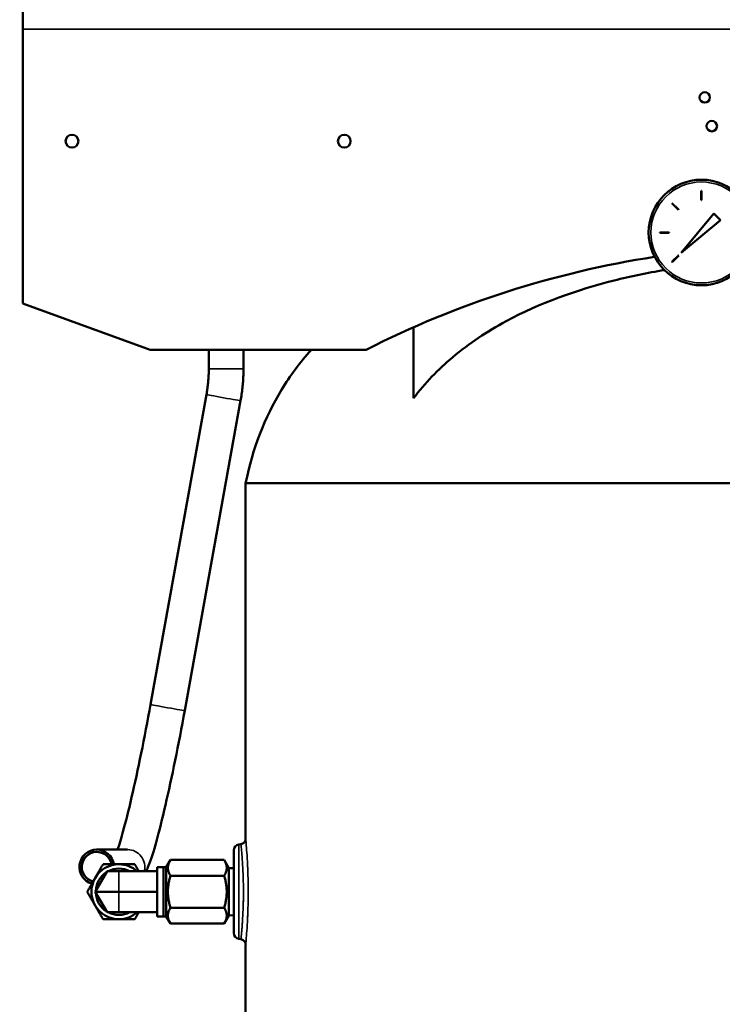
# Model space of a CAD drawing. Header units: inches. Extents: x 1 to 237, y 4 to 150.
# Tile 26 of 166: x 32 to 47, y 89 to 111. Entities that reach past the tile are written whole.
import ezdxf

# ---------------------------------------------------------------- set-up
doc = ezdxf.new("R2010")
doc.units = ezdxf.units.IN
doc.header["$LTSCALE"] = 7
doc.header["$MEASUREMENT"] = 0
for name, color, linetype, lineweight in [('Dimension (ANSI)', 7, 'Continuous', 25), ('Visible (ANSI)', 7, 'Continuous', 50), ('Visible Narrow (ANSI)', 7, 'Continuous', 35)]:
    doc.layers.add(name, color=color, linetype=linetype, lineweight=lineweight)
doc.styles.add('Dimension Text', font='tahoma.ttf')
doc.dimstyles.new('Dual Dimension', dxfattribs={"dimscale": 7, "dimtxt": 0.12, "dimasz": 0.098425, "dimexe": 0.125, "dimexo": 0.0625, "dimgap": 0.031496, "dimtad": 0, "dimtih": 1, "dimtoh": 1, "dimrnd": 1e-08, "dimzin": 4, "dimdsep": 46, "dimtxsty": 'Dimension Text', "dimcen": 0.09, "dimdle": 0.393701, "dimclrd": 256, "dimclre": 256, "dimclrt": 256, "dimadec": 0, "dimazin": 1, "dimtfac": 1, "dimtofl": 0, "dimtmove": 0, "dimatfit": 3, "dimfxl": 1, "dimtolj": 1, "dimtzin": 4, "dimlwd": -1, "dimlwe": -1, "dimarcsym": 0})

# ---------------------------------------------------------------- blocks, each defined once
blk = doc.blocks.new('*D8')
at = {"layer": 'Defpoints', "color": 0, "transparency": 16777216}
for p in [(25.382, 133.91), (45.846, 133.91), (38.33, 57.23)]:
    blk.add_point(p, dxfattribs=at)
at = {"layer": 'Dimension (ANSI)', "transparency": 16777216}
for p, q in [((45.408, 133.91), (24.507, 133.91)), ((25.382, 133.221), (25.382, 97.456)), ((25.382, 57.919), (25.382, 93.684)), ((37.893, 57.23), (24.507, 57.23))]:
    blk.add_line(p, q, dxfattribs=at)
for points in [[(25.267, 133.221), (25.496, 133.221), (25.382, 133.91)], [(25.267, 57.919), (25.496, 57.919), (25.382, 57.23)]]:
    blk.add_solid(points, dxfattribs=at)
at = {"layer": 'Dimension (ANSI)', "transparency": 16777216, "insert": (25.382, 95.57), "char_height": 0.84, "attachment_point": 5, "style": 'Dimension Text'}
blk.add_mtext('\\A1;{\\H3.0x;(}\\S76.68^ 1947.7 mm;{\\H3.0x;)}', dxfattribs=at)
blk = doc.blocks.new('*D9')
at = {"layer": 'Defpoints', "color": 0, "transparency": 16777216}
for p in [(66.307, 137.102), (66.307, 126.75), (31.764, 110.533)]:
    blk.add_point(p, dxfattribs=at)
at = {"layer": 'Dimension (ANSI)', "transparency": 16777216}
for p, q in [((31.764, 110.971), (31.764, 137.977)), ((66.307, 127.188), (66.307, 137.977)), ((32.453, 137.102), (45.118, 137.102)), ((65.618, 137.102), (52.954, 137.102))]:
    blk.add_line(p, q, dxfattribs=at)
for points in [[(32.453, 137.217), (32.453, 136.987), (31.764, 137.102)], [(65.618, 137.217), (65.618, 136.987), (66.307, 137.102)]]:
    blk.add_solid(points, dxfattribs=at)
at = {"layer": 'Dimension (ANSI)', "transparency": 16777216, "insert": (49.036, 137.102), "char_height": 0.84, "attachment_point": 5, "style": 'Dimension Text'}
blk.add_mtext('\\A1;{\\H3.0x;(}\\S34.54^ 877.4 mm;{\\H3.0x;)}', dxfattribs=at)

msp = doc.modelspace()

# ---------------------------------------------------------------- linework, layer by layer
at = {"layer": 'Visible (ANSI)'}
for p, q in [((31.7642, 110.9272), (31.7642, 110.5335)), ((31.7642, 104.6113), (31.7642, 110.5335)), ((46.4138, 107.0429), (46.4138, 106.8429)), ((46.4188, 107.0429), (46.4138, 107.0429)), ((46.4188, 106.8429), (46.4188, 107.0429)), ((45.7824, 106.7793), (45.7789, 106.7757)), ((45.7789, 106.7757), (45.9203, 106.6343)), ((45.9238, 106.6379), (45.7824, 106.7793)), ((46.4138, 106.8429), (46.4188, 106.8429)), ((45.9203, 106.6343), (45.9238, 106.6379)), ((46.6876, 106.5531), (45.9805, 105.7046)), ((46.8291, 106.4117), (46.6876, 106.5531)), ((45.9805, 105.7046), (46.8291, 106.4117)), ((45.5188, 106.1429), (45.5188, 106.1379)), ((45.7188, 106.1429), (45.5188, 106.1429)), ((45.5188, 106.1379), (45.7188, 106.1379)), ((45.7188, 106.1379), (45.7188, 106.1429)), ((45.9238, 105.6479), (45.7824, 105.5065)), ((45.9273, 105.6444), (45.9238, 105.6479)), ((45.7824, 105.5065), (45.7859, 105.5029)), ((45.7859, 105.5029), (45.9273, 105.6444)), ((34.5117, 103.6113), (31.7642, 104.6113)), ((40.2002, 102.5649), (40.2002, 104.0952)), ((39.1794, 103.6113), (34.5117, 103.6113)), ((35.7784, 103.6113), (35.7784, 103.2028)), ((36.5284, 103.6113), (36.5284, 103.2028)), ((35.7286, 102.6462), (34.5207, 95.9549)), ((36.4666, 102.5129), (35.2587, 95.8217)), ((36.5752, 100.7303), (59.6933, 100.7303)), ((36.5752, 100.7303), (36.5752, 93.0596)), ((36.4247, 92.928), (36.4719, 92.9363)), ((34.0238, 92.8192), (33.3602, 92.8192)), ((36.3214, 91.0147), (36.3214, 92.8049)), ((34.8587, 92.4403), (34.9491, 92.5969)), ((34.9491, 92.5969), (36.1131, 92.5969)), ((36.2144, 92.4214), (36.1131, 92.5969)), ((33.5819, 92.3523), (33.3265, 91.9098)), ((33.5819, 92.3523), (33.8374, 92.3523)), ((34.6674, 92.3523), (33.8374, 92.3523)), ((34.6674, 91.3776), (34.6674, 92.4421)), ((34.8, 92.4421), (34.6674, 92.4421)), ((34.8, 92.4421), (34.8, 91.3776)), ((34.8587, 92.4403), (34.8, 92.4421)), ((34.8587, 92.4403), (34.8587, 91.3793)), ((34.9491, 92.2533), (36.1131, 92.2533)), ((36.2144, 92.4214), (36.2144, 91.3982)), ((36.3214, 92.4177), (36.2144, 92.4214)), ((33.3265, 91.9098), (33.8374, 91.9098)), ((33.3265, 91.9098), (33.5819, 91.4673)), ((34.6674, 91.9098), (33.8374, 91.9098)), ((33.5819, 91.4673), (33.8374, 91.4673)), ((34.6674, 91.4673), (33.8374, 91.4673)), ((34.9491, 91.5663), (36.1131, 91.5663)), ((34.8, 91.3776), (34.6674, 91.3776)), ((34.8587, 91.3793), (34.8, 91.3776)), ((34.8587, 91.3793), (34.9491, 91.2228)), ((34.9491, 91.2228), (36.1131, 91.2228)), ((36.2144, 91.3982), (36.1131, 91.2228)), ((36.3214, 91.4019), (36.2144, 91.3982)), ((36.4247, 90.8916), (36.472, 90.8833)), ((36.5752, 90.7604), (36.5752, 66.7303))]:
    msp.add_line(p, q, dxfattribs=at)
for centre, radius in [((46.4892, 109.0593), 0.1128), ((46.6422, 108.4393), 0.113), ((32.8242, 108.1143), 0.1385), ((38.7042, 108.1143), 0.1385), ((46.4188, 106.1429), 1.14)]:
    msp.add_circle(centre, radius, dxfattribs=at)
for centre, radius, start, end in [((48.5752, 85.1058), 20.7542, 98.77961, 116.91835), ((36.4464, 92.8049), 0.125, 100, 180), ((33.8374, 91.9098), 0.5935, 90, 150), ((33.8374, 91.9098), 0.5935, 48.20869, 90), ((33.8374, 91.9098), 0.5, 122.25152, 177.74848), ((33.8374, 91.9098), 0.5, 62.25152, 117.74848), ((33.8374, 91.9098), 0.5935, 150, 210), ((33.8374, 91.9098), 0.5, 182.25152, 237.74848), ((33.8374, 91.9098), 0.5935, 210, 270), ((33.8374, 91.9098), 0.5, 242.25152, 297.74848), ((33.8374, 91.9098), 0.5935, 270, 311.79131), ((36.4464, 91.0147), 0.125, 180, 260)]:
    msp.add_arc(centre, radius, start, end, dxfattribs=at)
for major_axis, start_param, end_param in [((0, 0.375), 4.8706449, 9.1346847), ((0, -0.325), 1.7536553, 6.0300266)]:
    msp.add_ellipse((33.3602, 92.4442), major_axis=major_axis, ratio=0.9975641, start_param=start_param, end_param=end_param, dxfattribs=at)
for points, knots in [([(45.6166, 105.3329), (45.2518, 105.271), (44.8891, 105.1958), (43.7292, 104.9039), (42.9283, 104.6202), (41.7909, 104.0057), (41.4023, 103.7491), (40.7329, 103.1861), (40.4484, 102.8919), (40.2002, 102.5649)], [30.8517488, 30.8517488, 30.8517488, 30.8517488, 33.6535161, 33.6535161, 39.9685149, 39.9685149, 43.5046284, 43.5046284, 46.6331393, 46.6331393, 46.6331393, 46.6331393]), ([(36.5752, 100.7303), (36.7237, 101.4703), (36.9817, 102.1419), (37.5357, 103.0515), (37.7506, 103.3402), (37.9938, 103.6113)], [0, 0, 0, 0, 0.18500735, 0.18500735, 0.27900999, 0.27900999, 0.27900999, 0.27900999]), ([(35.7784, 103.2028), (35.7784, 103.1655), (35.7777, 103.1282), (35.7751, 103.0536), (35.7731, 103.0163), (35.7677, 102.9419), (35.7644, 102.9048), (35.7564, 102.8306), (35.7518, 102.7936), (35.7411, 102.7197), (35.7352, 102.6829), (35.7286, 102.6462)], [1.57079633, 1.57079633, 1.57079633, 1.57079633, 1.60660035, 1.60660035, 1.64240437, 1.64240437, 1.67820839, 1.67820839, 1.71401241, 1.71401241, 1.74981643, 1.74981643, 1.74981643, 1.74981643]), ([(36.5284, 103.2028), (36.5284, 103.1565), (36.5276, 103.1103), (36.5243, 103.0179), (36.5218, 102.9717), (36.5152, 102.8795), (36.5111, 102.8334), (36.5012, 102.7415), (36.4954, 102.6956), (36.4822, 102.6041), (36.4748, 102.5584), (36.4666, 102.5129)], [1.57079633, 1.57079633, 1.57079633, 1.57079633, 1.60660035, 1.60660035, 1.64240437, 1.64240437, 1.67820839, 1.67820839, 1.71401241, 1.71401241, 1.74981643, 1.74981643, 1.74981643, 1.74981643]), ([(34.5207, 95.9549), (34.456, 95.5969), (34.3874, 95.2389), (34.2489, 94.5587), (34.1791, 94.2365), (34.0456, 93.6608), (33.9817, 93.4072), (33.8803, 93.0423), (33.8396, 92.9115), (33.8067, 92.8192)], [3.1291417, 3.1291417, 3.1291417, 3.1291417, 3.443301, 3.443301, 3.7574603, 3.7574603, 4.0716195, 4.0716195, 4.3173326, 4.3173326, 4.3173326, 4.3173326]), ([(35.2587, 95.8217), (35.1932, 95.4583), (35.1235, 95.0951), (34.9827, 94.4033), (34.9115, 94.0749), (34.7743, 93.4834), (34.7083, 93.2207), (34.5864, 92.7823), (34.5318, 92.6087), (34.4608, 92.4306), (34.4436, 92.391), (34.4239, 92.3523)], [3.1291417, 3.1291417, 3.1291417, 3.1291417, 3.443301, 3.443301, 3.7574603, 3.7574603, 4.0716195, 4.0716195, 4.3857788, 4.3857788, 4.4867789, 4.4867789, 4.4867789, 4.4867789]), ([(36.4719, 92.9365), (36.4848, 92.9387), (36.4975, 92.9432), (36.5208, 92.9556), (36.5317, 92.9638), (36.5498, 92.983), (36.5573, 92.9942), (36.5687, 93.0181), (36.5726, 93.0312), (36.5749, 93.0495), (36.5752, 93.0547), (36.5752, 93.0596)], [0, 0, 0, 0, 0.0999468, 0.0999468, 0.20127721, 0.20127721, 0.30121359, 0.30121359, 0.4029822, 0.4029822, 0.44179328, 0.44179328, 0.44179328, 0.44179328]), ([(36.5753, 90.7609), (36.5752, 90.7735), (36.5731, 90.7862), (36.5652, 90.8107), (36.5592, 90.8228), (36.5437, 90.8445), (36.5337, 90.8544), (36.512, 90.8698), (36.5001, 90.8757), (36.4826, 90.8812), (36.4773, 90.8825), (36.472, 90.8834)], [0.00134405, 0.00134405, 0.00134405, 0.00134405, 0.09744644, 0.09744644, 0.19744661, 0.19744661, 0.3011718, 0.3011718, 0.40020707, 0.40020707, 0.44134311, 0.44134311, 0.44134311, 0.44134311])]:
    msp.add_open_spline(points, degree=3, knots=knots, dxfattribs=at)
for points in [[(36.4719, 92.9364), (36.4719, 92.9365), (36.4719, 92.9365), (36.4719, 92.9365)], [(36.5752, 93.0596), (36.5752, 93.0596), (36.5752, 93.0596), (36.5752, 93.0596)]]:
    msp.add_open_spline(points, degree=3, dxfattribs=at)
for points, weights in [([(33.3234, 92.2066), (33.4029, 92.3443), (33.4948, 92.5033)], [1, 1.07908713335, 1.08082679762]), ([(33.4948, 92.5033), (33.6784, 92.5033), (33.8374, 92.5033)], [1.08082679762, 1.07908713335, 1]), ([(33.8374, 92.5033), (33.9964, 92.5033), (34.1801, 92.5033)], [1, 1.07908713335, 1.08082679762]), ([(34.1801, 92.5033), (34.2259, 92.4238), (34.2672, 92.3523)], [1.08082679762, 1.07995678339, 1.05974180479]), ([(34.9491, 92.2533), (34.8499, 92.4251), (34.9491, 92.5969)], [2.75975566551, 3.18669135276, 2.75975566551]), ([(36.1131, 92.2533), (36.2123, 92.4251), (36.1131, 92.5969)], [2.69788361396, 3.11524766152, 2.69788361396]), ([(34.9491, 91.5663), (34.8499, 91.9098), (34.9491, 92.2533)], [2.75975566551, 3.18669135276, 2.75975566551]), ([(36.1131, 91.5663), (36.2123, 91.9098), (36.1131, 92.2533)], [2.69788361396, 3.11524766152, 2.69788361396]), ([(33.1521, 91.9098), (33.2439, 92.0688), (33.3234, 92.2066)], [1.08082679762, 1.07908713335, 1]), ([(33.3234, 91.6131), (33.2439, 91.7508), (33.1521, 91.9098)], [1, 1.07908713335, 1.08082679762]), ([(33.4948, 91.3163), (33.4029, 91.4753), (33.3234, 91.6131)], [1.08082679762, 1.07908713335, 1]), ([(34.2672, 91.4673), (34.2259, 91.3958), (34.1801, 91.3163)], [1.05974180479, 1.07995678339, 1.08082679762]), ([(34.9491, 91.2228), (34.8499, 91.3945), (34.9491, 91.5663)], [2.75975566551, 3.18669135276, 2.75975566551]), ([(36.1131, 91.2228), (36.2123, 91.3945), (36.1131, 91.5663)], [2.69788361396, 3.11524766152, 2.69788361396]), ([(33.8374, 91.3163), (33.6784, 91.3163), (33.4948, 91.3163)], [1, 1.07908713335, 1.08082679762]), ([(34.1801, 91.3163), (33.9964, 91.3163), (33.8374, 91.3163)], [1.08082679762, 1.07908713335, 1])]:
    msp.add_rational_spline(points, weights, degree=2, dxfattribs=at)
at = {"layer": 'Visible Narrow (ANSI)'}
for p, q in [((59.995, 110.5335), (31.7642, 110.5335)), ((35.7784, 103.2028), (36.5284, 103.2028)), ((36.4247, 92.928), (36.4247, 90.8916)), ((33.8374, 92.3523), (33.8374, 91.9098)), ((33.8374, 91.9098), (33.8374, 91.4673)), ((36.6302, 91.9098), (36.6302, 91.9098))]:
    msp.add_line(p, q, dxfattribs=at)
msp.add_circle((46.4188, 106.1429), 1.09, dxfattribs=at)
for centre, major_axis, ratio, start_param in [((36.0976, 102.5796), (0.369, -0.0666), 0.0124212, 3.1415927), ((34.8897, 95.8883), (0.369, -0.0666), 0.0124212, 3.1415927), ((34.0238, 92.4442), (0, 0.375), 0.9975641, 4.4647965)]:
    msp.add_ellipse(centre, major_axis=major_axis, ratio=ratio, start_param=start_param, end_param=6.2831853, dxfattribs=at)
for points, knots in [([(36.4719, 92.9365), (36.4719, 92.9364), (36.4722, 92.9335), (36.4765, 92.8924), (36.4962, 92.7064), (36.518, 92.3641), (36.5279, 92.066), (36.5279, 91.7536), (36.5147, 91.3554), (36.4888, 91.0436), (36.474, 90.9032), (36.472, 90.8835), (36.472, 90.8834)], [4.016291, 4.016291, 4.016291, 4.016291, 4.207508, 4.5900088, 6.1200117, 6.8850131, 7.6500146, 8.415016, 9.1800175, 10.7100204, 11.4750219, 12.0486002, 12.0486002, 12.0486002, 12.0486002]), ([(36.5753, 90.7604), (36.5753, 90.7604), (36.5773, 90.7826), (36.5919, 90.94), (36.6175, 91.2895), (36.6306, 91.7351), (36.6306, 92.0846), (36.6208, 92.4181), (36.5993, 92.8015), (36.5798, 93.0101), (36.5755, 93.0563), (36.5752, 93.0595), (36.5752, 93.0596)], [-12.0485968, -12.0485968, -12.0485968, -12.0485968, -11.4750219, -10.7100204, -9.1800175, -8.415016, -7.6500146, -6.8850131, -6.1200117, -4.5900088, -4.207508, -4.0162937, -4.0162937, -4.0162937, -4.0162937]), ([(36.6119, 92.5727), (36.6147, 92.5214), (36.6189, 92.4369), (36.6223, 92.3469), (36.6234, 92.3142)], [-1.56609046, -1.56609046, -1.56609046, -1.56609046, -1.14750219, -0.9152874, -0.9152874, -0.9152874, -0.9152874]), ([(36.6202, 91.4195), (36.62, 91.416), (36.6181, 91.3682), (36.6159, 91.322), (36.6137, 91.2809)], [-14.94297349, -14.94297349, -14.94297349, -14.94297349, -14.91752844, -14.59021755, -14.59021755, -14.59021755, -14.59021755]), ([(36.4883, 91.0475), (36.4899, 91.0655), (36.4951, 91.1241), (36.5006, 91.1945), (36.5042, 91.2459)], [13.52108052, 13.52108052, 13.52108052, 13.52108052, 13.77002625, 14.27321781, 14.27321781, 14.27321781, 14.27321781])]:
    msp.add_open_spline(points, degree=3, knots=knots, dxfattribs=at)
for points in [[(36.5766, 93.0441), (36.5783, 93.0269), (36.5813, 92.9954), (36.5851, 92.9512)], [(36.5173, 91.4711), (36.523, 91.5951), (36.5268, 91.7314), (36.5274, 91.8688)], [(36.5273, 91.9624), (36.5273, 91.9692), (36.5272, 91.976), (36.5272, 91.9828)], [(36.5886, 90.9102), (36.5854, 90.8716), (36.5826, 90.8399), (36.5804, 90.8158)]]:
    msp.add_open_spline(points, degree=3, dxfattribs=at)

# ---------------------------------------------------------------- dimensions: what is measured, and where the dimension line sits
at = {"layer": 'Dimension (ANSI)'}
dim = msp.add_linear_dim(base=(66.3071, 137.1022), p1=(31.7642, 110.5335), p2=(66.3071, 126.7502), text='{\\H3.0x;(}\\S<>^ 877.4 mm;{\\H3.0x;)}', dimstyle='Dual Dimension', override={"dimgap": 0.031496, "dimtih": 0, "dimtoh": 0, "dimdec": 2, "dimpost": '\\X', "dimtol": 0, "dimlim": 0, "dimtp": 0, "dimtm": 0, "dimtdec": 2, "dimatfit": 1}, dxfattribs=at)
dim.commit()
dim.dimension.update_dxf_attribs({"geometry": '*D9', "text_midpoint": (49.0356, 137.1022), "dimtype": 160})
dim = msp.add_linear_dim(base=(25.3817, 133.9097), p1=(38.3304, 57.2303), p2=(45.8457, 133.9097), angle=270, text='{\\H3.0x;(}\\S<>^ 1947.7 mm;{\\H3.0x;)}', dimstyle='Dual Dimension', override={"dimgap": 0.031496, "dimdec": 2, "dimpost": '\\X', "dimtol": 0, "dimlim": 0, "dimtp": 0, "dimtm": 0, "dimtdec": 2, "dimatfit": 1}, dxfattribs=at)
dim.commit()
dim.dimension.update_dxf_attribs({"geometry": '*D8', "text_midpoint": (25.3817, 95.57), "dimtype": 160})

doc.saveas('drawing.dxf')
